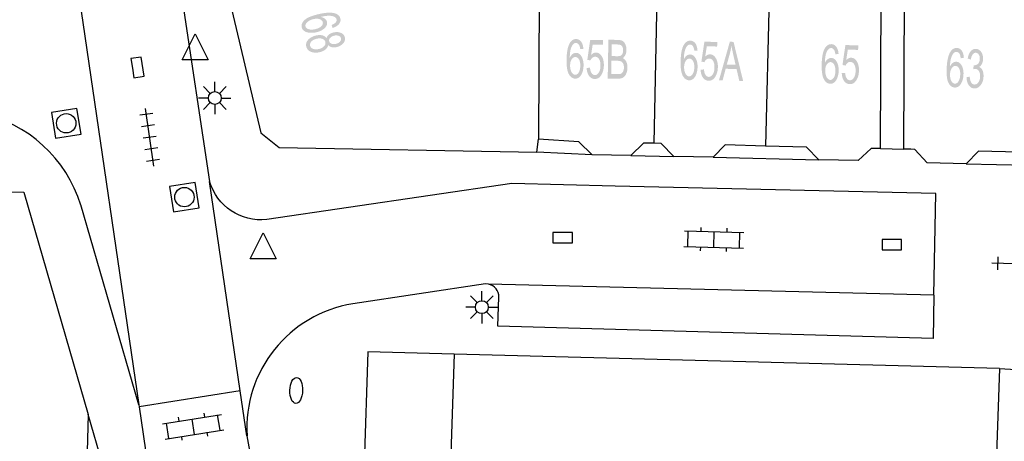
# Model space of a CAD drawing. Header units: metres. Extents: x 134521 to 134907, y 396000 to 396359.
# Tile 88 of 101: x 134843 to 134881, y 396265 to 396281. Entities that reach past the tile are written whole.
import ezdxf

# ---------------------------------------------------------------- set-up
doc = ezdxf.new("R2010")
doc.units = ezdxf.units.M
doc.header["$MEASUREMENT"] = 0

msp = doc.modelspace()

# ---------------------------------------------------------------- hatches: boundary and pattern name
at = {"linetype": 'Continuous', "lineweight": 0}
h = msp.add_hatch(color=251, dxfattribs=at)
edge = h.paths.add_edge_path()
edge.add_line((134855.063, 396281.081), (134855.021, 396281.196))
edge.add_spline(control_points=[(134855.021, 396281.196), (134855.123, 396281.237), (134855.164, 396281.278), (134855.23, 396281.344), (134855.213, 396281.416), (134855.2, 396281.473), (134855.141, 396281.505), (134855.066, 396281.547), (134854.94, 396281.552), (134854.814, 396281.556), (134854.594, 396281.506), (134854.703, 396281.486), (134854.766, 396281.435), (134854.828, 396281.383), (134854.844, 396281.315), (134854.873, 396281.195), (134854.761, 396281.08), (134854.649, 396280.965), (134854.44, 396280.915), (134854.302, 396280.883), (134854.175, 396280.895), (134854.048, 396280.906), (134853.969, 396280.961), (134853.89, 396281.015), (134853.869, 396281.103), (134853.834, 396281.252), (134853.976, 396281.385), (134854.119, 396281.519), (134854.497, 396281.608), (134854.92, 396281.708), (134855.137, 396281.649), (134855.325, 396281.597), (134855.362, 396281.443), (134855.389, 396281.328), (134855.309, 396281.232), (134855.23, 396281.136), (134855.063, 396281.081)], knot_values=[0, 0, 0, 0.055556, 0.055556, 0.111111, 0.111111, 0.166667, 0.166667, 0.222222, 0.222222, 0.277778, 0.277778, 0.333333, 0.333333, 0.388889, 0.388889, 0.444444, 0.444444, 0.5, 0.5, 0.555556, 0.555556, 0.611111, 0.611111, 0.666667, 0.666667, 0.722222, 0.722222, 0.777778, 0.777778, 0.833333, 0.833333, 0.888889, 0.888889, 0.944444, 0.944444, 1, 1, 1], degree=2, periodic=0)
edge = h.paths.add_edge_path(flags=16)
edge.add_spline(control_points=[(134854.319, 396281.421), (134854.227, 396281.399), (134854.148, 396281.353), (134854.07, 396281.307), (134854.036, 396281.249), (134854.003, 396281.192), (134854.015, 396281.14), (134854.033, 396281.064), (134854.138, 396281.031), (134854.242, 396280.999), (134854.4, 396281.036), (134854.551, 396281.072), (134854.626, 396281.146), (134854.7, 396281.22), (134854.681, 396281.302), (134854.662, 396281.383), (134854.561, 396281.419), (134854.461, 396281.455), (134854.319, 396281.421)], knot_values=[0, 0, 0, 0.111111, 0.111111, 0.222222, 0.222222, 0.333333, 0.333333, 0.444444, 0.444444, 0.555556, 0.555556, 0.666667, 0.666667, 0.777778, 0.777778, 0.888889, 0.888889, 1, 1, 1], degree=2, periodic=0)
h = msp.add_hatch(color=251, dxfattribs=at)
edge = h.paths.add_edge_path()
edge.add_spline(control_points=[(134854.829, 396280.688), (134854.852, 396280.772), (134854.919, 396280.826), (134854.987, 396280.88), (134855.092, 396280.905), (134855.251, 396280.943), (134855.377, 396280.892), (134855.504, 396280.841), (134855.534, 396280.715), (134855.564, 396280.587), (134855.471, 396280.484), (134855.379, 396280.38), (134855.22, 396280.342), (134855.118, 396280.318), (134855.035, 396280.336), (134854.951, 396280.354), (134854.893, 396280.417), (134854.871, 396280.317), (134854.784, 396280.247), (134854.698, 396280.177), (134854.562, 396280.145), (134854.375, 396280.101), (134854.227, 396280.159), (134854.078, 396280.217), (134854.044, 396280.361), (134854.01, 396280.505), (134854.117, 396280.623), (134854.225, 396280.742), (134854.416, 396280.787), (134854.558, 396280.821), (134854.666, 396280.795), (134854.773, 396280.769), (134854.829, 396280.688)], knot_values=[0, 0, 0, 0.0625, 0.0625, 0.125, 0.125, 0.1875, 0.1875, 0.25, 0.25, 0.3125, 0.3125, 0.375, 0.375, 0.4375, 0.4375, 0.5, 0.5, 0.5625, 0.5625, 0.625, 0.625, 0.6875, 0.6875, 0.75, 0.75, 0.8125, 0.8125, 0.875, 0.875, 0.9375, 0.9375, 1, 1, 1], degree=2, periodic=0)
edge = h.paths.add_edge_path(flags=16)
edge.add_spline(control_points=[(134854.443, 396280.663), (134854.367, 396280.645), (134854.301, 396280.604), (134854.235, 396280.564), (134854.206, 396280.506), (134854.178, 396280.449), (134854.191, 396280.395), (134854.212, 396280.309), (134854.307, 396280.273), (134854.403, 396280.237), (134854.531, 396280.267), (134854.66, 396280.298), (134854.732, 396280.375), (134854.803, 396280.452), (134854.782, 396280.538), (134854.762, 396280.623), (134854.666, 396280.658), (134854.569, 396280.693), (134854.443, 396280.663)], knot_values=[0, 0, 0, 0.111111, 0.111111, 0.222222, 0.222222, 0.333333, 0.333333, 0.444444, 0.444444, 0.555556, 0.555556, 0.666667, 0.666667, 0.777778, 0.777778, 0.888889, 0.888889, 1, 1, 1], degree=2, periodic=0)
edge = h.paths.add_edge_path(flags=16)
edge.add_spline(control_points=[(134855.127, 396280.783), (134855.024, 396280.759), (134854.969, 396280.699), (134854.913, 396280.64), (134854.93, 396280.569), (134854.946, 396280.5), (134855.022, 396280.472), (134855.097, 396280.443), (134855.192, 396280.466), (134855.29, 396280.489), (134855.347, 396280.55), (134855.403, 396280.611), (134855.387, 396280.678), (134855.371, 396280.747), (134855.295, 396280.776), (134855.219, 396280.805), (134855.127, 396280.783)], knot_values=[0, 0, 0, 0.125, 0.125, 0.25, 0.25, 0.375, 0.375, 0.5, 0.5, 0.625, 0.625, 0.75, 0.75, 0.875, 0.875, 1, 1, 1], degree=2, periodic=0)
h = msp.add_hatch(color=251, dxfattribs=at)
edge = h.paths.add_edge_path()
edge.add_line((134864.754, 396280.273), (134864.632, 396280.261))
edge.add_spline(control_points=[(134864.632, 396280.261), (134864.617, 396280.37), (134864.588, 396280.42), (134864.539, 396280.5), (134864.466, 396280.501), (134864.407, 396280.502), (134864.362, 396280.454), (134864.303, 396280.391), (134864.267, 396280.27), (134864.232, 396280.149), (134864.226, 396279.924), (134864.273, 396280.024), (134864.338, 396280.072), (134864.403, 396280.12), (134864.473, 396280.119), (134864.596, 396280.117), (134864.68, 396279.98), (134864.764, 396279.843), (134864.76, 396279.628), (134864.758, 396279.487), (134864.715, 396279.367), (134864.673, 396279.246), (134864.601, 396279.183), (134864.528, 396279.12), (134864.438, 396279.122), (134864.285, 396279.124), (134864.191, 396279.295), (134864.097, 396279.466), (134864.103, 396279.854), (134864.111, 396280.289), (134864.221, 396280.485), (134864.318, 396280.655), (134864.476, 396280.652), (134864.594, 396280.65), (134864.668, 396280.549), (134864.742, 396280.449), (134864.754, 396280.273)], knot_values=[0, 0, 0, 0.055556, 0.055556, 0.111111, 0.111111, 0.166667, 0.166667, 0.222222, 0.222222, 0.277778, 0.277778, 0.333333, 0.333333, 0.388889, 0.388889, 0.444444, 0.444444, 0.5, 0.5, 0.555556, 0.555556, 0.611111, 0.611111, 0.666667, 0.666667, 0.722222, 0.722222, 0.777778, 0.777778, 0.833333, 0.833333, 0.888889, 0.888889, 0.944444, 0.944444, 1, 1, 1], degree=2, periodic=0)
edge = h.paths.add_edge_path(flags=16)
edge.add_spline(control_points=[(134864.241, 396279.636), (134864.239, 396279.541), (134864.264, 396279.454), (134864.29, 396279.366), (134864.337, 396279.32), (134864.385, 396279.273), (134864.438, 396279.272), (134864.516, 396279.271), (134864.574, 396279.364), (134864.631, 396279.458), (134864.634, 396279.619), (134864.636, 396279.775), (134864.583, 396279.865), (134864.529, 396279.956), (134864.445, 396279.957), (134864.362, 396279.959), (134864.303, 396279.87), (134864.243, 396279.782), (134864.241, 396279.636)], knot_values=[0, 0, 0, 0.111111, 0.111111, 0.222222, 0.222222, 0.333333, 0.333333, 0.444444, 0.444444, 0.555556, 0.555556, 0.666667, 0.666667, 0.777778, 0.777778, 0.888889, 0.888889, 1, 1, 1], degree=2, periodic=0)
h = msp.add_hatch(color=251, dxfattribs=at)
edge = h.paths.add_edge_path()
edge.add_line((134865.694, 396279.125), (134865.72, 396280.625))
edge.add_line((134865.72, 396280.625), (134866.095, 396280.619))
edge.add_spline(control_points=[(134866.095, 396280.619), (134866.209, 396280.617), (134866.278, 396280.57), (134866.346, 396280.523), (134866.384, 396280.428), (134866.421, 396280.333), (134866.419, 396280.229), (134866.418, 396280.133), (134866.382, 396280.049), (134866.345, 396279.965), (134866.274, 396279.914), (134866.364, 396279.872), (134866.412, 396279.775), (134866.459, 396279.678), (134866.457, 396279.547), (134866.455, 396279.442), (134866.424, 396279.352), (134866.392, 396279.262), (134866.348, 396279.213), (134866.303, 396279.165), (134866.237, 396279.141), (134866.171, 396279.117), (134866.075, 396279.119)], knot_values=[0, 0, 0, 0.090909, 0.090909, 0.181818, 0.181818, 0.272727, 0.272727, 0.363636, 0.363636, 0.454545, 0.454545, 0.545455, 0.545455, 0.636364, 0.636364, 0.727273, 0.727273, 0.818182, 0.818182, 0.909091, 0.909091, 1, 1, 1], degree=2, periodic=0)
edge.add_line((134866.075, 396279.119), (134865.694, 396279.125))
edge = h.paths.add_edge_path(flags=16)
edge.add_line((134865.83, 396279.3), (134866.079, 396279.296))
edge.add_spline(control_points=[(134866.079, 396279.296), (134866.143, 396279.295), (134866.169, 396279.302), (134866.215, 396279.313), (134866.246, 396279.341), (134866.278, 396279.369), (134866.298, 396279.424), (134866.319, 396279.478), (134866.32, 396279.55), (134866.322, 396279.634), (134866.294, 396279.696), (134866.265, 396279.758), (134866.215, 396279.784), (134866.165, 396279.81), (134866.069, 396279.812)], knot_values=[0, 0, 0, 0.142857, 0.142857, 0.285714, 0.285714, 0.428571, 0.428571, 0.571429, 0.571429, 0.714286, 0.714286, 0.857143, 0.857143, 1, 1, 1], degree=2, periodic=0)
edge.add_line((134866.069, 396279.812), (134865.838, 396279.816))
edge.add_line((134865.838, 396279.816), (134865.83, 396279.3))
edge = h.paths.add_edge_path(flags=16)
edge.add_line((134865.841, 396279.993), (134866.057, 396279.989))
edge.add_spline(control_points=[(134866.057, 396279.989), (134866.145, 396279.988), (134866.184, 396280.005), (134866.235, 396280.026), (134866.261, 396280.078), (134866.287, 396280.13), (134866.289, 396280.208), (134866.29, 396280.283), (134866.267, 396280.34), (134866.244, 396280.397), (134866.2, 396280.419), (134866.156, 396280.44), (134866.049, 396280.442)], knot_values=[0, 0, 0, 0.166667, 0.166667, 0.333333, 0.333333, 0.5, 0.5, 0.666667, 0.666667, 0.833333, 0.833333, 1, 1, 1], degree=2, periodic=0)
edge.add_line((134866.049, 396280.442), (134865.849, 396280.446))
edge.add_line((134865.849, 396280.446), (134865.841, 396279.993))
h = msp.add_hatch(color=251, dxfattribs=at)
edge = h.paths.add_edge_path()
edge.add_line((134864.88, 396279.533), (134865.009, 396279.546))
edge.add_spline(control_points=[(134865.009, 396279.546), (134865.021, 396279.405), (134865.072, 396279.333), (134865.123, 396279.261), (134865.197, 396279.26), (134865.286, 396279.258), (134865.349, 396279.358), (134865.412, 396279.457), (134865.414, 396279.623), (134865.417, 396279.781), (134865.36, 396279.873), (134865.303, 396279.966), (134865.207, 396279.967), (134865.147, 396279.968), (134865.099, 396279.928), (134865.05, 396279.888), (134865.022, 396279.824)], knot_values=[0, 0, 0, 0.125, 0.125, 0.25, 0.25, 0.375, 0.375, 0.5, 0.5, 0.625, 0.625, 0.75, 0.75, 0.875, 0.875, 1, 1, 1], degree=2, periodic=0)
edge.add_line((134865.022, 396279.824), (134864.907, 396279.849))
edge.add_line((134864.907, 396279.849), (134865.017, 396280.618))
edge.add_line((134865.017, 396280.618), (134865.514, 396280.609))
edge.add_line((134865.514, 396280.609), (134865.511, 396280.433))
edge.add_line((134865.511, 396280.433), (134865.112, 396280.44))
edge.add_line((134865.112, 396280.44), (134865.052, 396280.038))
edge.add_spline(control_points=[(134865.052, 396280.038), (134865.143, 396280.131), (134865.242, 396280.129), (134865.373, 396280.127), (134865.461, 396279.989), (134865.549, 396279.851), (134865.545, 396279.637), (134865.541, 396279.434), (134865.46, 396279.286), (134865.361, 396279.106), (134865.194, 396279.109), (134865.058, 396279.111), (134864.973, 396279.227), (134864.889, 396279.343), (134864.88, 396279.533)], knot_values=[0, 0, 0, 0.142857, 0.142857, 0.285714, 0.285714, 0.428571, 0.428571, 0.571429, 0.571429, 0.714286, 0.714286, 0.857143, 0.857143, 1, 1, 1], degree=2, periodic=0)
h = msp.add_hatch(color=251, dxfattribs=at)
edge = h.paths.add_edge_path()
edge.add_line((134869.164, 396280.208), (134869.042, 396280.196))
edge.add_spline(control_points=[(134869.042, 396280.196), (134869.028, 396280.305), (134868.999, 396280.355), (134868.951, 396280.436), (134868.878, 396280.438), (134868.819, 396280.439), (134868.773, 396280.391), (134868.714, 396280.329), (134868.678, 396280.208), (134868.641, 396280.087), (134868.635, 396279.862), (134868.681, 396279.962), (134868.747, 396280.01), (134868.812, 396280.057), (134868.882, 396280.055), (134869.005, 396280.053), (134869.088, 396279.915), (134869.172, 396279.777), (134869.166, 396279.563), (134869.163, 396279.422), (134869.119, 396279.302), (134869.076, 396279.181), (134869.003, 396279.119), (134868.931, 396279.056), (134868.841, 396279.058), (134868.687, 396279.062), (134868.594, 396279.233), (134868.502, 396279.405), (134868.511, 396279.793), (134868.521, 396280.228), (134868.633, 396280.423), (134868.731, 396280.592), (134868.889, 396280.588), (134869.007, 396280.585), (134869.08, 396280.484), (134869.153, 396280.383), (134869.164, 396280.208)], knot_values=[0, 0, 0, 0.055556, 0.055556, 0.111111, 0.111111, 0.166667, 0.166667, 0.222222, 0.222222, 0.277778, 0.277778, 0.333333, 0.333333, 0.388889, 0.388889, 0.444444, 0.444444, 0.5, 0.5, 0.555556, 0.555556, 0.611111, 0.611111, 0.666667, 0.666667, 0.722222, 0.722222, 0.777778, 0.777778, 0.833333, 0.833333, 0.888889, 0.888889, 0.944444, 0.944444, 1, 1, 1], degree=2, periodic=0)
edge = h.paths.add_edge_path(flags=16)
edge.add_spline(control_points=[(134868.647, 396279.574), (134868.644, 396279.479), (134868.669, 396279.391), (134868.694, 396279.304), (134868.741, 396279.257), (134868.788, 396279.21), (134868.842, 396279.209), (134868.92, 396279.207), (134868.978, 396279.3), (134869.036, 396279.393), (134869.04, 396279.554), (134869.043, 396279.71), (134868.99, 396279.801), (134868.938, 396279.892), (134868.853, 396279.894), (134868.77, 396279.896), (134868.71, 396279.808), (134868.65, 396279.719), (134868.647, 396279.574)], knot_values=[0, 0, 0, 0.111111, 0.111111, 0.222222, 0.222222, 0.333333, 0.333333, 0.444444, 0.444444, 0.555556, 0.555556, 0.666667, 0.666667, 0.777778, 0.777778, 0.888889, 0.888889, 1, 1, 1], degree=2, periodic=0)
h = msp.add_hatch(color=251, dxfattribs=at)
edge = h.paths.add_edge_path()
edge.add_line((134869.285, 396279.466), (134869.414, 396279.479))
edge.add_spline(control_points=[(134869.414, 396279.479), (134869.425, 396279.337), (134869.476, 396279.265), (134869.526, 396279.193), (134869.6, 396279.191), (134869.689, 396279.189), (134869.753, 396279.288), (134869.816, 396279.387), (134869.82, 396279.553), (134869.824, 396279.711), (134869.768, 396279.803), (134869.711, 396279.896), (134869.615, 396279.898), (134869.555, 396279.9), (134869.507, 396279.86), (134869.458, 396279.821), (134869.429, 396279.756)], knot_values=[0, 0, 0, 0.125, 0.125, 0.25, 0.25, 0.375, 0.375, 0.5, 0.5, 0.625, 0.625, 0.75, 0.75, 0.875, 0.875, 1, 1, 1], degree=2, periodic=0)
edge.add_line((134869.429, 396279.756), (134869.315, 396279.782))
edge.add_line((134869.315, 396279.782), (134869.43, 396280.55))
edge.add_line((134869.43, 396280.55), (134869.927, 396280.538))
edge.add_line((134869.927, 396280.538), (134869.923, 396280.362))
edge.add_line((134869.923, 396280.362), (134869.524, 396280.372))
edge.add_line((134869.524, 396280.372), (134869.461, 396279.971))
edge.add_spline(control_points=[(134869.461, 396279.971), (134869.553, 396280.062), (134869.652, 396280.06), (134869.783, 396280.057), (134869.869, 396279.918), (134869.956, 396279.78), (134869.951, 396279.566), (134869.946, 396279.362), (134869.863, 396279.216), (134869.763, 396279.036), (134869.596, 396279.04), (134869.46, 396279.043), (134869.377, 396279.16), (134869.293, 396279.276), (134869.285, 396279.466)], knot_values=[0, 0, 0, 0.142857, 0.142857, 0.285714, 0.285714, 0.428571, 0.428571, 0.571429, 0.571429, 0.714286, 0.714286, 0.857143, 0.857143, 1, 1, 1], degree=2, periodic=0)
h = msp.add_hatch(color=251, dxfattribs=at)
h.paths.add_polyline_path([(134870.928, 396279.033), (134870.778, 396279.037), (134870.673, 396279.493), (134870.253, 396279.503), (134870.133, 396279.052), (134869.993, 396279.056), (134870.413, 396280.546), (134870.556, 396280.543)])
edge = h.paths.add_edge_path(flags=16)
edge.add_line((134870.296, 396279.664), (134870.635, 396279.655))
edge.add_line((134870.635, 396279.655), (134870.54, 396280.074))
edge.add_spline(control_points=[(134870.54, 396280.074), (134870.498, 396280.265), (134870.477, 396280.387), (134870.454, 396280.243), (134870.417, 396280.101)], knot_values=[0, 0, 0, 0.5, 0.5, 1, 1, 1], degree=2, periodic=0)
edge.add_line((134870.417, 396280.101), (134870.296, 396279.664))
h = msp.add_hatch(color=251, dxfattribs=at)
edge = h.paths.add_edge_path()
edge.add_line((134874.615, 396280.075), (134874.492, 396280.062))
edge.add_spline(control_points=[(134874.492, 396280.062), (134874.478, 396280.172), (134874.449, 396280.222), (134874.4, 396280.302), (134874.327, 396280.303), (134874.268, 396280.304), (134874.223, 396280.256), (134874.164, 396280.194), (134874.128, 396280.072), (134874.092, 396279.951), (134874.086, 396279.726), (134874.133, 396279.827), (134874.198, 396279.875), (134874.263, 396279.922), (134874.333, 396279.921), (134874.456, 396279.919), (134874.54, 396279.782), (134874.624, 396279.644), (134874.62, 396279.43), (134874.617, 396279.289), (134874.574, 396279.168), (134874.531, 396279.048), (134874.459, 396278.985), (134874.387, 396278.922), (134874.297, 396278.923), (134874.143, 396278.926), (134874.05, 396279.097), (134873.956, 396279.269), (134873.963, 396279.657), (134873.971, 396280.092), (134874.082, 396280.287), (134874.179, 396280.457), (134874.338, 396280.454), (134874.456, 396280.452), (134874.529, 396280.351), (134874.603, 396280.25), (134874.615, 396280.075)], knot_values=[0, 0, 0, 0.055556, 0.055556, 0.111111, 0.111111, 0.166667, 0.166667, 0.222222, 0.222222, 0.277778, 0.277778, 0.333333, 0.333333, 0.388889, 0.388889, 0.444444, 0.444444, 0.5, 0.5, 0.555556, 0.555556, 0.611111, 0.611111, 0.666667, 0.666667, 0.722222, 0.722222, 0.777778, 0.777778, 0.833333, 0.833333, 0.888889, 0.888889, 0.944444, 0.944444, 1, 1, 1], degree=2, periodic=0)
edge = h.paths.add_edge_path(flags=16)
edge.add_spline(control_points=[(134874.1, 396279.439), (134874.098, 396279.343), (134874.124, 396279.256), (134874.149, 396279.168), (134874.196, 396279.122), (134874.243, 396279.075), (134874.297, 396279.074), (134874.375, 396279.073), (134874.433, 396279.166), (134874.49, 396279.259), (134874.493, 396279.421), (134874.496, 396279.576), (134874.443, 396279.667), (134874.389, 396279.758), (134874.305, 396279.759), (134874.222, 396279.761), (134874.162, 396279.672), (134874.103, 396279.584), (134874.1, 396279.439)], knot_values=[0, 0, 0, 0.111111, 0.111111, 0.222222, 0.222222, 0.333333, 0.333333, 0.444444, 0.444444, 0.555556, 0.555556, 0.666667, 0.666667, 0.777778, 0.777778, 0.888889, 0.888889, 1, 1, 1], degree=2, periodic=0)
h = msp.add_hatch(color=251, dxfattribs=at)
edge = h.paths.add_edge_path()
edge.add_line((134874.739, 396279.334), (134874.868, 396279.347))
edge.add_spline(control_points=[(134874.868, 396279.347), (134874.88, 396279.206), (134874.931, 396279.134), (134874.981, 396279.061), (134875.055, 396279.06), (134875.145, 396279.058), (134875.208, 396279.158), (134875.271, 396279.257), (134875.274, 396279.423), (134875.277, 396279.581), (134875.22, 396279.673), (134875.163, 396279.766), (134875.067, 396279.768), (134875.007, 396279.769), (134874.959, 396279.729), (134874.91, 396279.689), (134874.882, 396279.625)], knot_values=[0, 0, 0, 0.125, 0.125, 0.25, 0.25, 0.375, 0.375, 0.5, 0.5, 0.625, 0.625, 0.75, 0.75, 0.875, 0.875, 1, 1, 1], degree=2, periodic=0)
edge.add_line((134874.882, 396279.625), (134874.767, 396279.65))
edge.add_line((134874.767, 396279.65), (134874.879, 396280.418))
edge.add_line((134874.879, 396280.418), (134875.376, 396280.409))
edge.add_line((134875.376, 396280.409), (134875.372, 396280.233))
edge.add_line((134875.372, 396280.233), (134874.973, 396280.241))
edge.add_line((134874.973, 396280.241), (134874.912, 396279.839))
edge.add_spline(control_points=[(134874.912, 396279.839), (134875.004, 396279.931), (134875.103, 396279.929), (134875.234, 396279.927), (134875.321, 396279.789), (134875.408, 396279.651), (134875.404, 396279.437), (134875.401, 396279.233), (134875.319, 396279.086), (134875.219, 396278.906), (134875.053, 396278.909), (134874.916, 396278.912), (134874.832, 396279.028), (134874.748, 396279.144), (134874.739, 396279.334)], knot_values=[0, 0, 0, 0.142857, 0.142857, 0.285714, 0.285714, 0.428571, 0.428571, 0.571429, 0.571429, 0.714286, 0.714286, 0.857143, 0.857143, 1, 1, 1], degree=2, periodic=0)
h = msp.add_hatch(color=251, dxfattribs=at)
edge = h.paths.add_edge_path()
edge.add_line((134879.456, 396279.92), (134879.334, 396279.911))
edge.add_spline(control_points=[(134879.334, 396279.911), (134879.322, 396280.021), (134879.295, 396280.071), (134879.248, 396280.153), (134879.175, 396280.156), (134879.117, 396280.159), (134879.069, 396280.112), (134879.009, 396280.051), (134878.97, 396279.931), (134878.93, 396279.811), (134878.918, 396279.586), (134878.968, 396279.685), (134879.034, 396279.732), (134879.1, 396279.778), (134879.171, 396279.774), (134879.294, 396279.768), (134879.373, 396279.629), (134879.453, 396279.49), (134879.443, 396279.275), (134879.437, 396279.134), (134879.39, 396279.015), (134879.344, 396278.896), (134879.27, 396278.835), (134879.196, 396278.774), (134879.106, 396278.778), (134878.953, 396278.785), (134878.864, 396278.959), (134878.775, 396279.133), (134878.793, 396279.521), (134878.814, 396279.955), (134878.93, 396280.147), (134879.032, 396280.314), (134879.19, 396280.307), (134879.308, 396280.301), (134879.379, 396280.198), (134879.449, 396280.096), (134879.456, 396279.92)], knot_values=[0, 0, 0, 0.055556, 0.055556, 0.111111, 0.111111, 0.166667, 0.166667, 0.222222, 0.222222, 0.277778, 0.277778, 0.333333, 0.333333, 0.388889, 0.388889, 0.444444, 0.444444, 0.5, 0.5, 0.555556, 0.555556, 0.611111, 0.611111, 0.666667, 0.666667, 0.722222, 0.722222, 0.777778, 0.777778, 0.833333, 0.833333, 0.888889, 0.888889, 0.944444, 0.944444, 1, 1, 1], degree=2, periodic=0)
edge = h.paths.add_edge_path(flags=16)
edge.add_spline(control_points=[(134878.924, 396279.298), (134878.92, 396279.203), (134878.942, 396279.115), (134878.965, 396279.027), (134879.011, 396278.979), (134879.057, 396278.931), (134879.111, 396278.929), (134879.189, 396278.925), (134879.249, 396279.017), (134879.309, 396279.108), (134879.316, 396279.27), (134879.324, 396279.425), (134879.273, 396279.517), (134879.222, 396279.609), (134879.138, 396279.613), (134879.055, 396279.617), (134878.993, 396279.53), (134878.931, 396279.444), (134878.924, 396279.298)], knot_values=[0, 0, 0, 0.111111, 0.111111, 0.222222, 0.222222, 0.333333, 0.333333, 0.444444, 0.444444, 0.555556, 0.555556, 0.666667, 0.666667, 0.777778, 0.777778, 0.888889, 0.888889, 1, 1, 1], degree=2, periodic=0)
h = msp.add_hatch(color=251, dxfattribs=at)
edge = h.paths.add_edge_path()
edge.add_line((134879.561, 396279.18), (134879.685, 396279.198))
edge.add_spline(control_points=[(134879.685, 396279.198), (134879.698, 396279.041), (134879.746, 396278.969), (134879.793, 396278.898), (134879.866, 396278.895), (134879.953, 396278.89), (134880.017, 396278.978), (134880.08, 396279.065), (134880.087, 396279.198), (134880.093, 396279.324), (134880.041, 396279.409), (134879.99, 396279.494), (134879.905, 396279.498), (134879.87, 396279.5), (134879.817, 396279.482)], knot_values=[0, 0, 0, 0.142857, 0.142857, 0.285714, 0.285714, 0.428571, 0.428571, 0.571429, 0.571429, 0.714286, 0.714286, 0.857143, 0.857143, 1, 1, 1], degree=2, periodic=0)
edge.add_line((134879.817, 396279.482), (134879.839, 396279.642))
edge.add_spline(control_points=[(134879.839, 396279.642), (134879.851, 396279.639), (134879.858, 396279.639), (134879.937, 396279.635), (134880.002, 396279.694), (134880.068, 396279.752), (134880.074, 396279.88), (134880.079, 396279.981), (134880.036, 396280.049), (134879.993, 396280.118), (134879.921, 396280.121), (134879.85, 396280.125), (134879.799, 396280.059), (134879.748, 396279.994), (134879.728, 396279.859)], knot_values=[0, 0, 0, 0.142857, 0.142857, 0.285714, 0.285714, 0.428571, 0.428571, 0.571429, 0.571429, 0.714286, 0.714286, 0.857143, 0.857143, 1, 1, 1], degree=2, periodic=0)
edge.add_line((134879.728, 396279.859), (134879.607, 396279.898))
edge.add_spline(control_points=[(134879.607, 396279.898), (134879.638, 396280.082), (134879.723, 396280.18), (134879.807, 396280.278), (134879.926, 396280.272), (134880.008, 396280.268), (134880.074, 396280.212), (134880.14, 396280.157), (134880.173, 396280.064), (134880.205, 396279.972), (134880.2, 396279.87), (134880.195, 396279.773), (134880.157, 396279.695), (134880.118, 396279.617), (134880.048, 396279.573), (134880.135, 396279.538), (134880.18, 396279.439), (134880.224, 396279.341), (134880.217, 396279.196), (134880.208, 396279), (134880.106, 396278.868), (134880.004, 396278.736), (134879.858, 396278.743), (134879.727, 396278.749), (134879.646, 396278.871), (134879.564, 396278.992), (134879.561, 396279.18)], knot_values=[0, 0, 0, 0.076923, 0.076923, 0.153846, 0.153846, 0.230769, 0.230769, 0.307692, 0.307692, 0.384615, 0.384615, 0.461538, 0.461538, 0.538462, 0.538462, 0.615385, 0.615385, 0.692308, 0.692308, 0.769231, 0.769231, 0.846154, 0.846154, 0.923077, 0.923077, 1, 1, 1], degree=2, periodic=0)

# ---------------------------------------------------------------- linework, layer by layer
at = {"color": 251}
for p, q in [((134872.102, 396289.417), (134871.795, 396276.519)), ((134863.058, 396286.406), (134863.02, 396276.78)), ((134848.669, 396286.061), (134850.308, 396275.154)), ((134867.631, 396283.994), (134867.482, 396276.624)), ((134876.241, 396276.419), (134876.271, 396283.788)), ((134877.143, 396276.397), (134877.173, 396283.776)), ((134845.097, 396283.445), (134847.579, 396266.523)), ((134850.816, 396283.256), (134852.29, 396277.03)), ((134849.249, 396279.853), (134849.749, 396280.853)), ((134849.749, 396280.853), (134850.249, 396279.853)), ((134850.249, 396279.853), (134849.249, 396279.853)), ((134850.332, 396278.55), (134850.067, 396278.815)), ((134850.509, 396278.623), (134850.509, 396278.998)), ((134850.686, 396278.55), (134850.951, 396278.815)), ((134850.259, 396278.373), (134849.884, 396278.373)), ((134850.759, 396278.373), (134851.134, 396278.373)), ((134848.151, 396275.739), (134847.833, 396277.967)), ((134850.332, 396278.196), (134850.067, 396277.931)), ((134850.509, 396278.123), (134850.509, 396277.748)), ((134850.951, 396277.931), (134850.686, 396278.196)), ((134848.113, 396277.779), (134847.618, 396277.709)), ((134848.176, 396277.334), (134847.681, 396277.263)), ((134848.24, 396276.888), (134847.744, 396276.818)), ((134852.29, 396277.03), (134853, 396276.46)), ((134848.303, 396276.443), (134847.808, 396276.372)), ((134853, 396276.46), (134862.96, 396276.28)), ((134862.96, 396276.28), (134863.02, 396276.78)), ((134864.583, 396276.68), (134863.02, 396276.78)), ((134865.087, 396276.184), (134864.583, 396276.68)), ((134867.078, 396276.633), (134866.588, 396276.158)), ((134867.482, 396276.624), (134867.078, 396276.633)), ((134867.762, 396276.618), (134867.482, 396276.624)), ((134868.249, 396276.118), (134867.762, 396276.618)), ((134870.237, 396276.562), (134869.763, 396276.087)), ((134871.795, 396276.519), (134870.237, 396276.562)), ((134873.372, 396276.475), (134871.795, 396276.519)), ((134873.859, 396275.981), (134873.372, 396276.475)), ((134865.087, 396276.184), (134862.96, 396276.28)), ((134866.588, 396276.158), (134865.087, 396276.184)), ((134866.588, 396276.158), (134868.249, 396276.118)), ((134869.763, 396276.087), (134868.249, 396276.118)), ((134869.763, 396276.087), (134873.859, 396275.981)), ((134875.87, 396276.428), (134875.371, 396275.953)), ((134876.241, 396276.419), (134875.87, 396276.428)), ((134876.241, 396276.419), (134877.143, 396276.397)), ((134877.406, 396276.391), (134877.143, 396276.397)), ((134877.568, 396276.387), (134877.406, 396276.391)), ((134878.045, 396275.866), (134877.568, 396276.387)), ((134880.028, 396276.319), (134879.546, 396275.832)), ((134881.586, 396276.277), (134880.028, 396276.319)), ((134848.366, 396275.997), (134847.871, 396275.927)), ((134875.371, 396275.953), (134873.859, 396275.981)), ((134879.546, 396275.832), (134878.045, 396275.866)), ((134879.546, 396275.832), (134883.65, 396275.73)), ((134818.308, 396275.52), (134843.13, 396274.73)), ((134851.495, 396267.057), (134850.308, 396275.154)), ((134861.993, 396275.067), (134852.516, 396273.675)), ((134865.983, 396274.974), (134861.993, 396275.067)), ((134878.37, 396274.68), (134865.983, 396274.974)), ((134843.13, 396274.73), (134845.62, 396266.14)), ((134878.299, 396270.76), (134878.37, 396274.68)), ((134847.579, 396266.523), (134845.331, 396274.24)), ((134851.879, 396272.159), (134852.379, 396273.159)), ((134852.379, 396273.159), (134852.879, 396272.159)), ((134868.656, 396273.24), (134870.955, 396273.178)), ((134868.789, 396272.636), (134868.805, 396273.236)), ((134869.305, 396273.222), (134869.309, 396273.372)), ((134869.789, 396272.609), (134869.805, 396273.209)), ((134870.305, 396273.195), (134870.309, 396273.345)), ((134870.789, 396272.582), (134870.805, 396273.182)), ((134868.639, 396272.64), (134870.938, 396272.578)), ((134869.285, 396272.473), (134869.289, 396272.623)), ((134870.285, 396272.446), (134870.289, 396272.596)), ((134852.879, 396272.159), (134851.879, 396272.159)), ((134882.793, 396271.934), (134880.543, 396271.992)), ((134880.775, 396272.236), (134880.762, 396271.736)), ((134860.966, 396271.194), (134855.845, 396270.421)), ((134861.084, 396271.184), (134860.966, 396271.194)), ((134878.299, 396270.76), (134861.084, 396271.184)), ((134860.653, 396270.469), (134860.388, 396270.734)), ((134860.83, 396270.542), (134860.83, 396270.917)), ((134861.007, 396270.469), (134861.272, 396270.734)), ((134878.299, 396270.76), (134878.271, 396269.083)), ((134861.442, 396269.565), (134861.487, 396270.679)), ((134860.58, 396270.292), (134860.205, 396270.292)), ((134860.653, 396270.115), (134860.388, 396269.85)), ((134860.83, 396270.042), (134860.83, 396269.667)), ((134861.272, 396269.85), (134861.007, 396270.115)), ((134861.08, 396270.292), (134861.455, 396270.292)), ((134878.271, 396269.083), (134861.442, 396269.565)), ((134856.424, 396268.564), (134856.151, 396260.219)), ((134859.762, 396268.476), (134856.424, 396268.564)), ((134859.762, 396268.476), (134859.49, 396260.15)), ((134880.83, 396267.92), (134859.762, 396268.476)), ((134880.83, 396267.92), (134880.617, 396261.541)), ((134880.83, 396267.92), (134882.9, 396267.79)), ((134851.495, 396267.057), (134847.592, 396266.437)), ((134851.753, 396265.321), (134851.495, 396267.057)), ((134847.579, 396266.523), (134847.592, 396266.437)), ((134847.592, 396266.437), (134848.05, 396263.315)), ((134850.123, 396266.05), (134850.099, 396266.198)), ((134845.62, 396266.14), (134845.56, 396263.89)), ((134847.56, 396259.44), (134845.62, 396266.14)), ((134848.493, 396265.791), (134850.765, 396266.152)), ((134848.735, 396265.222), (134848.641, 396265.814)), ((134849.135, 396265.893), (134849.112, 396266.041)), ((134849.723, 396265.379), (134849.629, 396265.971)), ((134850.711, 396265.536), (134850.617, 396266.128)), ((134848.587, 396265.198), (134850.859, 396265.559)), ((134850.24, 396265.309), (134850.217, 396265.457)), ((134849.253, 396265.152), (134849.229, 396265.3)), ((134851.753, 396265.321), (134851.933, 396264.328))]:
    msp.add_line(p, q, dxfattribs=at)
at = {"color": 251, "flags": 128}
for points in [[(134847.323, 396279.526), (134847.381, 396279.156), (134847.776, 396279.218), (134847.66, 396279.958), (134847.265, 396279.896), (134847.323, 396279.526)], [(134863.952, 396272.776), (134864.327, 396272.776), (134864.327, 396273.176), (134863.577, 396273.176), (134863.577, 396272.776), (134863.952, 396272.776)], [(134876.672, 396272.509), (134877.047, 396272.509), (134877.047, 396272.909), (134876.297, 396272.909), (134876.297, 396272.509), (134876.672, 396272.509)]]:
    msp.add_lwpolyline(points, dxfattribs=at)
for points in [[(134844.196, 396277.813), (134844.351, 396276.826), (134845.338, 396276.981), (134845.183, 396277.968), (134844.196, 396277.813)], [(134848.764, 396274.96), (134848.919, 396273.973), (134849.906, 396274.128), (134849.751, 396275.115), (134848.764, 396274.96)]]:
    msp.add_lwpolyline(points, close=True, dxfattribs=at)
at = {"color": 251}
for centre, radius in [((134850.509, 396278.373), 0.25), ((134844.767, 396277.397), 0.375), ((134849.335, 396274.544), 0.375), ((134860.83, 396270.292), 0.25)]:
    msp.add_circle(centre, radius, dxfattribs=at)
for centre, radius, start, end in [((134840.366, 396272.702), 5.198, 17.2074, 78.1296), ((134860.984, 396270.691), 0.503, 358.6578, 78.5233), ((134856.619, 396265.609), 4.874, 99.1332, 183.383)]:
    msp.add_arc(centre, radius, start, end, dxfattribs=at)
at = {"color": 251, "extrusion": (0, 0, -1)}
msp.add_arc((-134852.299, 396275.739), 2.076, 264.0117, 343.6195, dxfattribs=at)
at = {"color": 251}
msp.add_ellipse((134853.655, 396267.074), major_axis=(0.015, 0.5), ratio=0.493984, dxfattribs=at)

doc.saveas('drawing.dxf')
